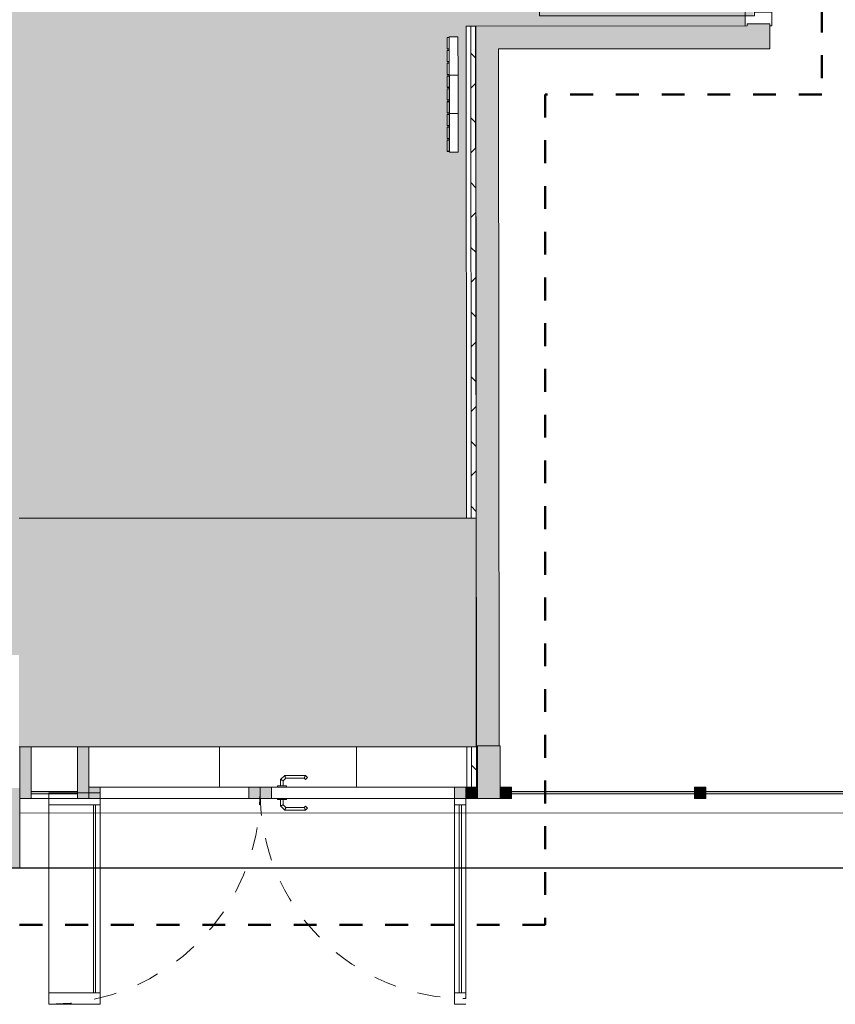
# Model space of a CAD drawing. Header units: metres. Extents: x 82 to 222, y -4 to 154.
# Tile 145 of 214: x 130.48 to 134.05, y 101.84 to 106.14. Entities that reach past the tile are written whole.
import ezdxf

# ---------------------------------------------------------------- set-up
doc = ezdxf.new("R2010")
doc.units = ezdxf.units.M
doc.linetypes.add('Centre', pattern=[0.0125, 0.0025, -0.001875, 0.00625, -0.001875])
doc.linetypes.add('Tiret', pattern=[0.0025, 0.00125, -0.00125])
for name, color, linetype, lineweight, true_color in [('A-AREA', 9, 'Tiret', 5, 0x808080), ('A-DETL', 7, 'Continuous', 5, 0x00a600), ('A-DOOR-FRAM', 7, 'Continuous', 5, 0x2a2a2a)]:
    doc.layers.add(name, color=color, linetype=linetype, lineweight=lineweight, true_color=true_color)
for name, color, linetype, lineweight in [('A-AREA-PATT', 7, 'Continuous', 5), ('A-DETL-GENF', 7, 'Continuous', 5), ('A-DETL-THIN', 7, 'Continuous', 5), ('A-DOOR', 7, 'Continuous', 5), ('A-FLOR', 7, 'Continuous', 5), ('A-FLOR-PATT', 7, 'Continuous', 5), ('A-GLAZ-CURT', 7, 'Continuous', 5), ('A-GLAZ-CWMG', 7, 'Continuous', 5), ('A-WALL', 7, 'Continuous', 5), ('C-TOPO', 7, 'Continuous', 5), ('I-WALL', 7, 'Continuous', 5), ('M-EQPM', 7, 'Continuous', 5)]:
    doc.layers.add(name, color=color, linetype=linetype, lineweight=lineweight)
doc.layers.add('A-WALL-PATT', color=7, linetype='Continuous', true_color=0x2a2a2a)

# ---------------------------------------------------------------- blocks, each defined once
blk = doc.blocks.new('Panneau système - Vitré-4026011-DCE-Plan de reperage des sol- rez de rue-200 - Dépendante 1')
at = {"layer": 'A-GLAZ-CURT', "true_color": 0x2a2a2a}
blk.add_hatch(color=250, dxfattribs=at).paths.add_polyline_path([(-0.3483, 0.005), (-0.4, 0.005), (-0.4, -0.005), (0.4, -0.005), (0.4, 0.005)])
at = {"layer": 'A-GLAZ-CURT'}
for p, q in [((0.4, 0.005), (-0.4, 0.005)), ((-0.4, 0.005), (-0.4, -0.005)), ((0.4, -0.005), (0.4, 0.005)), ((-0.4, -0.005), (0.4, -0.005))]:
    blk.add_line(p, q, dxfattribs=at)
blk = doc.blocks.new('Meneau rectangulaire - 50x50-3250600-DCE-Plan de reperage des sol- rez de rue-200 - Dépendante 1')
at = {"layer": 'A-GLAZ-CWMG', "true_color": 0x2a2a2a}
blk.add_hatch(color=250, dxfattribs=at).paths.add_polyline_path([(-0.025, -0.025), (-0.025, 0.025), (0.025, 0.025), (0.025, -0.025)])
at = {"layer": 'A-GLAZ-CWMG'}
for p, q in [((-0.025, 0.025), (0.025, 0.025)), ((-0.025, -0.025), (-0.025, 0.025)), ((0.025, 0.025), (0.025, -0.025)), ((0.025, -0.025), (-0.025, -0.025))]:
    blk.add_line(p, q, dxfattribs=at)
blk = doc.blocks.new('Meneau rectangulaire - 180 x100-4295281-DCE-Plan de reperage des sol- rez de rue-200 - Dépendante 1')
at = {"layer": 'A-GLAZ-CWMG', "true_color": 0x2a2a2a}
blk.add_hatch(color=250, dxfattribs=at).paths.add_polyline_path([(-0.05, -0.025), (-0.05, 0.205), (0.05, 0.205), (0.05, -0.025)])
at = {"layer": 'A-GLAZ-CWMG'}
for p, q in [((-0.05, 0.205), (0.05, 0.205)), ((-0.05, -0.025), (-0.05, 0.205)), ((0.05, 0.205), (0.05, -0.025)), ((0.05, -0.025), (-0.05, -0.025))]:
    blk.add_line(p, q, dxfattribs=at)
blk = doc.blocks.new('OMD_1PV 2V - PV 2V 90_90-4074773-DCE-Plan de reperage des sol- rez de rue-200 - Dépendante 1')
at = {"layer": 'A-DOOR', "true_color": 0x2a2a2a}
h = blk.add_hatch(color=250, dxfattribs=at)
h.paths.add_polyline_path([(-0.825, 0.025), (-0.825, -0.025), (-0.775, -0.025), (-0.775, 0.025)])
h.paths.add_polyline_path([(0.075, 0.025), (0.025, 0.025), (0.025, -0.025), (0.075, -0.025)])
h = blk.add_hatch(color=250, dxfattribs=at)
h.paths.add_polyline_path([(0.075, 0.025), (0.075, -0.025), (0.125, -0.025), (0.125, 0.025)])
h.paths.add_polyline_path([(0.825, 0.025), (0.775, 0.025), (0.775, -0.025), (0.825, -0.025)])
at = {"layer": 'A-DOOR'}
for p, q in [((-0.825, 0.925), (-0.775, 0.925)), ((-0.775, 0.925), (-0.775, 0)), ((0.775, 0), (0.775, 0.925)), ((0.775, 0.925), (1, 0.925)), ((1, 0.925), (1, 0)), ((-0.825, 0.9), (-0.825, 0)), ((-0.775, 0.875), (-0.825, 0.875)), ((-0.805, 0.875), (-0.805, 0.0525)), ((-0.795, 0.875), (-0.795, 0.0525)), ((1, 0.875), (0.775, 0.875)), ((0.795, 0.875), (0.795, 0.0525)), ((0.805, 0.875), (0.805, 0.0525)), ((-0.775, 0.0525), (-0.825, 0.0525)), ((-0.1225, 0.076), (-0.1314, 0.0671)), ((-0.1314, 0.0671), (-0.1229, 0.0587)), ((-0.1176, 0.064), (-0.1229, 0.0587)), ((-0.0325, 0.076), (-0.1225, 0.076)), ((-0.0375, 0.064), (-0.1176, 0.064)), ((-0.026, 0.0525), (-0.0375, 0.064)), ((-0.014, 0.0575), (-0.0325, 0.076)), ((-0.026, 0.03), (-0.026, 0.0525)), ((-0.014, 0.03), (-0.014, 0.0575)), ((1, 0.0525), (0.775, 0.0525)), ((-0.775, 0.025), (-0.825, 0.025)), ((-0.775, 0.025), (-0.6262, 0.025)), ((-0.775, -0.025), (-0.775, 0.025)), ((-0.04, 0.025), (-0.775, 0.025)), ((-0.04, 0.03), (0, 0.03)), ((-0.04, 0.03), (-0.04, 0.025)), ((0, 0.025), (-0.04, 0.025)), ((0, 0.025), (0, 0.03)), ((0.025, 0.025), (0, 0.025)), ((0.025, 0.025), (0.025, -0.025)), ((0.075, 0.025), (0.025, 0.025)), ((0.075, -0.025), (0.075, 0.025)), ((0.125, 0.025), (0.075, 0.025)), ((0.075, 0.025), (0.075, -0.025)), ((0.125, -0.025), (0.125, 0.025)), ((0.775, 0.025), (0.125, 0.025)), ((0.775, 0.025), (0.775, -0.025)), ((0.825, 0.025), (0.775, 0.025)), ((-0.825, -0.025), (-0.775, -0.025)), ((-0.775, -0.025), (-0.04, -0.025)), ((-0.04, -0.025), (0, -0.025)), ((-0.04, -0.03), (-0.04, -0.025)), ((0, -0.03), (-0.04, -0.03)), ((-0.026, -0.03), (-0.026, -0.0527)), ((-0.014, -0.0577), (-0.014, -0.03)), ((0, -0.03), (0, -0.025)), ((0, -0.025), (0.025, -0.025)), ((0.025, -0.025), (0.075, -0.025)), ((0.075, -0.025), (0.125, -0.025)), ((0.125, -0.025), (0.775, -0.025)), ((1, 0), (0.775, 0)), ((0.775, -0.025), (0.825, -0.025)), ((-0.1228, -0.0587), (-0.1313, -0.0672)), ((-0.1313, -0.0672), (-0.1225, -0.076)), ((-0.1175, -0.064), (-0.1228, -0.0587)), ((-0.1225, -0.076), (-0.0324, -0.076)), ((-0.0373, -0.064), (-0.1175, -0.064)), ((-0.026, -0.0527), (-0.0373, -0.064)), ((-0.0324, -0.076), (-0.014, -0.0577))]:
    blk.add_line(p, q, dxfattribs=at)
at = {"layer": 'A-DOOR', "linetype": 'Tiret'}
for centre, radius, start, end in [((1, 0), 0.925, 90, 180), ((-0.825, 0), 0.9, 360, 90)]:
    blk.add_arc(centre, radius, start, end, dxfattribs=at)
at = {"layer": 'A-DOOR'}
for points in [[(-0.1225, 0.076), (-0.122, 0.0747), (-0.1209, 0.072), (-0.1192, 0.0679), (-0.1181, 0.0653), (-0.1176, 0.064)], [(-0.0325, 0.076), (-0.033, 0.0747), (-0.0342, 0.072), (-0.0358, 0.0679), (-0.037, 0.0653), (-0.0375, 0.064)], [(-0.014, 0.0575), (-0.0153, 0.0569), (-0.018, 0.0558), (-0.022, 0.0541), (-0.0247, 0.053), (-0.026, 0.0525)], [(-0.1175, -0.064), (-0.1181, -0.0653), (-0.1192, -0.068), (-0.1209, -0.0721), (-0.122, -0.0747), (-0.1225, -0.076)], [(-0.0373, -0.064), (-0.0368, -0.0653), (-0.0357, -0.068), (-0.034, -0.0721), (-0.0329, -0.0747), (-0.0324, -0.076)], [(-0.026, -0.0527), (-0.0247, -0.0532), (-0.022, -0.0543), (-0.018, -0.056), (-0.0153, -0.0571), (-0.014, -0.0577)]]:
    blk.add_open_spline(points, degree=3, dxfattribs=at)
blk = doc.blocks.new('Meneau rectangulaire - 50x50-4035749-DCE-Plan de reperage des sol- rez de rue-200 - Dépendante 1')
at = {"layer": 'A-GLAZ-CWMG', "true_color": 0x2a2a2a}
blk.add_hatch(color=250, dxfattribs=at).paths.add_polyline_path([(-0.025, -0.025), (-0.025, 0.025), (0.025, 0.025), (0.025, -0.025)])
at = {"layer": 'A-GLAZ-CWMG'}
for p, q in [((-0.025, 0.025), (0.025, 0.025)), ((-0.025, -0.025), (-0.025, 0.025)), ((0.025, 0.025), (0.025, -0.025)), ((0.025, -0.025), (-0.025, -0.025))]:
    blk.add_line(p, q, dxfattribs=at)
blk = doc.blocks.new('Panneau système - Vitré-4046441-DCE-Plan de reperage des sol- rez de rue-200 - Dépendante 1')
at = {"layer": 'A-GLAZ-CURT', "true_color": 0x2a2a2a}
blk.add_hatch(color=250, dxfattribs=at).paths.add_polyline_path([(-0.1011, 0.005), (-0.1011, -0.005), (0.1011, -0.005), (0.1011, 0.005)])
at = {"layer": 'A-GLAZ-CURT'}
for p, q in [((0.1011, 0.005), (-0.1011, 0.005)), ((-0.1011, 0.005), (-0.1011, -0.005)), ((0.1011, -0.005), (0.1011, 0.005)), ((-0.1011, -0.005), (0.1011, -0.005))]:
    blk.add_line(p, q, dxfattribs=at)
blk = doc.blocks.new('Meneau rectangulaire - 50x180-V33-DCE-Plan de reperage des sol- rez de rue-200 - Dépendante 1')
at = {"layer": 'A-GLAZ-CWMG', "true_color": 0x2a2a2a}
blk.add_hatch(color=250, dxfattribs=at).paths.add_polyline_path([(-0.025, -0.025), (-0.025, 0.2015), (0.025, 0.2015), (0.025, -0.025)])
at = {"layer": 'A-GLAZ-CWMG'}
for p, q in [((-0.025, -0.025), (-0.025, 0.2015)), ((0.025, 0.2015), (0.025, -0.025)), ((0.025, -0.025), (-0.025, -0.025))]:
    blk.add_line(p, q, dxfattribs=at)
blk = doc.blocks.new('Meneau rectangulaire - 50x180-4026775-DCE-Plan de reperage des sol- rez de rue-200 - Dépendante 1')
at = {"layer": 'A-GLAZ-CWMG'}
blk.add_line((130.7335, 102.7386), (130.5312, 102.7386), dxfattribs=at)
blk = doc.blocks.new('Meneau rectangulaire - 50x180-4046443-DCE-Plan de reperage des sol- rez de rue-200 - Dépendante 1')
at = {"layer": 'A-GLAZ-CWMG', "true_color": 0x2a2a2a}
blk.add_hatch(color=250, dxfattribs=at).paths.add_polyline_path([(0, -0.025), (-0.05, -0.025), (-0.05, 0.2015), (0, 0.2015)])
at = {"layer": 'A-GLAZ-CWMG'}
for p, q in [((-0.05, -0.025), (-0.05, 0.2015)), ((0, 0.2015), (0, -0.025)), ((0, -0.025), (-0.05, -0.025))]:
    blk.add_line(p, q, dxfattribs=at)
blk = doc.blocks.new('Meneau rectangulaire - 50x50-4038580-DCE-Plan de reperage des sol- rez de rue-200 - Dépendante 1')
at = {"layer": 'A-GLAZ-CWMG', "true_color": 0x2a2a2a}
blk.add_hatch(color=250, dxfattribs=at).paths.add_polyline_path([(0.025, -0.025), (-0.025, -0.025), (-0.025, 0.025), (0.025, 0.025)])
at = {"layer": 'A-GLAZ-CWMG'}
for p, q in [((-0.025, 0.025), (0.025, 0.025)), ((-0.025, -0.025), (-0.025, 0.025)), ((0.025, 0.025), (0.025, -0.025)), ((0.025, -0.025), (-0.025, -0.025))]:
    blk.add_line(p, q, dxfattribs=at)
blk = doc.blocks.new('Cordivari_ROSY_VT - H__2200 mm__Altezza Standard-4179536-DCE-Plan de reperage des sol- rez de rue-200 - Dépendante 1')
at = {"layer": 'M-EQPM'}
for p, q in [((0.00525, 0.095), (0, 0.095)), ((0, 0.095), (0, 0.057)), ((0.003, 0.10275), (0.003, 0.09725)), ((0.0037, 0.1028), (0.0037, 0.0972)), ((0.0037, 0.1028), (0.0037, 0.0972)), ((0.0037, 0.0972), (0.0037, 0.1028)), ((0.0508, 0.1043), (0.0052, 0.1043)), ((0.0052, 0.1043), (0.0508, 0.1043)), ((0.0052, 0.0957), (0.0508, 0.0957)), ((0.0508, 0.0957), (0.0052, 0.0957)), ((0.05075, 0.105), (0.00525, 0.105)), ((0.00525, 0.095), (0.05075, 0.095)), ((0.06125, 0.095), (0.05075, 0.095)), ((0.0523, 0.0972), (0.0523, 0.1028)), ((0.0523, 0.0972), (0.0523, 0.1028)), ((0.0523, 0.1028), (0.0523, 0.0972)), ((0.053, 0.09725), (0.053, 0.10275)), ((0.059, 0.10275), (0.059, 0.09725)), ((0.0597, 0.1028), (0.0597, 0.0972)), ((0.0597, 0.1028), (0.0597, 0.0972)), ((0.0597, 0.0972), (0.0597, 0.1028)), ((0.1068, 0.1043), (0.0612, 0.1043)), ((0.0612, 0.1043), (0.1068, 0.1043)), ((0.0612, 0.0957), (0.1068, 0.0957)), ((0.1068, 0.0957), (0.0612, 0.0957)), ((0.10675, 0.105), (0.06125, 0.105)), ((0.06125, 0.095), (0.10675, 0.095)), ((0.11725, 0.095), (0.10675, 0.095)), ((0.1083, 0.0972), (0.1083, 0.1028)), ((0.1083, 0.0972), (0.1083, 0.1028)), ((0.1083, 0.1028), (0.1083, 0.0972)), ((0.109, 0.09725), (0.109, 0.10275)), ((0.115, 0.10275), (0.115, 0.09725)), ((0.1157, 0.1028), (0.1157, 0.0972)), ((0.1157, 0.1028), (0.1157, 0.0972)), ((0.1157, 0.0972), (0.1157, 0.1028)), ((0.1628, 0.1043), (0.1172, 0.1043)), ((0.1172, 0.1043), (0.1628, 0.1043)), ((0.1172, 0.0957), (0.1628, 0.0957)), ((0.1628, 0.0957), (0.1172, 0.0957)), ((0.16275, 0.105), (0.11725, 0.105)), ((0.11725, 0.095), (0.16275, 0.095)), ((0.168, 0.095), (0.16275, 0.095)), ((0.1643, 0.0972), (0.1643, 0.1028)), ((0.1643, 0.0972), (0.1643, 0.1028)), ((0.1643, 0.1028), (0.1643, 0.0972)), ((0.165, 0.09725), (0.165, 0.10275)), ((0.168, 0.057), (0.168, 0.095)), ((0, 0.057), (0.168, 0.057))]:
    blk.add_line(p, q, dxfattribs=at)
for centre, radius, start, end in [((0.00525, 0.10275), 0.00225, 90, 180), ((0.00525, 0.09725), 0.00225, 180, 270), ((0.0052, 0.1028), 0.0015, 90, 180), ((0.0052, 0.1028), 0.0015, 90, 180), ((0.0052, 0.1028), 0.0015, 90, 180), ((0.0052, 0.0972), 0.0015, 180, 270), ((0.0052, 0.0972), 0.0015, 180, 270), ((0.0052, 0.0972), 0.0015, 180, 270), ((0.05075, 0.10275), 0.00225, 0, 90), ((0.05075, 0.09725), 0.00225, 270, 360), ((0.0508, 0.1028), 0.0015, 360, 90), ((0.0508, 0.1028), 0.0015, 360, 90), ((0.0508, 0.1028), 0.0015, 0, 90), ((0.0508, 0.0972), 0.0015, 270, 0), ((0.0508, 0.0972), 0.0015, 270, 360), ((0.0508, 0.0972), 0.0015, 270, 0), ((0.06125, 0.10275), 0.00225, 90, 180), ((0.06125, 0.09725), 0.00225, 180, 270), ((0.0612, 0.1028), 0.0015, 90, 180), ((0.0612, 0.1028), 0.0015, 90, 180), ((0.0612, 0.1028), 0.0015, 90, 180), ((0.0612, 0.0972), 0.0015, 180, 270), ((0.0612, 0.0972), 0.0015, 180, 270), ((0.0612, 0.0972), 0.0015, 180, 270), ((0.10675, 0.10275), 0.00225, 360, 90), ((0.10675, 0.09725), 0.00225, 270, 0), ((0.1068, 0.1028), 0.0015, 0, 90), ((0.1068, 0.1028), 0.0015, 0, 90), ((0.1068, 0.1028), 0.0015, 0, 90), ((0.1068, 0.0972), 0.0015, 270, 0), ((0.1068, 0.0972), 0.0015, 270, 0), ((0.1068, 0.0972), 0.0015, 270, 0), ((0.11725, 0.10275), 0.00225, 90, 180), ((0.11725, 0.09725), 0.00225, 180, 270), ((0.1172, 0.1028), 0.0015, 90, 180), ((0.1172, 0.1028), 0.0015, 90, 180), ((0.1172, 0.1028), 0.0015, 90, 180), ((0.1172, 0.0972), 0.0015, 180, 270), ((0.1172, 0.0972), 0.0015, 180, 270), ((0.1172, 0.0972), 0.0015, 180, 270), ((0.16275, 0.10275), 0.00225, 360, 90), ((0.16275, 0.09725), 0.00225, 270, 0), ((0.1628, 0.1028), 0.0015, 0, 90), ((0.1628, 0.1028), 0.0015, 0, 90), ((0.1628, 0.1028), 0.0015, 0, 90), ((0.1628, 0.0972), 0.0015, 270, 0), ((0.1628, 0.0972), 0.0015, 270, 360), ((0.1628, 0.0972), 0.0015, 270, 0)]:
    blk.add_arc(centre, radius, start, end, dxfattribs=at)
blk = doc.blocks.new('Cordivari_ROSY_VT - H__2200 mm__Altezza Standard-V47-DCE-Plan de reperage des sol- rez de rue-200 - Dépendante 1')
at = {"layer": 'M-EQPM'}
for p, q in [((0.00414, 0.095), (0, 0.095)), ((0, 0.095), (0, 0.057)), ((0.003, 0.10275), (0.003, 0.09725)), ((0.0037, 0.1028), (0.0037, 0.0972)), ((0.0037, 0.1028), (0.0037, 0.0972)), ((0.0037, 0.0972), (0.0037, 0.1028)), ((0.0508, 0.1043), (0.0052, 0.1043)), ((0.0052, 0.1043), (0.0508, 0.1043)), ((0.0052, 0.0957), (0.0508, 0.0957)), ((0.0508, 0.0957), (0.0052, 0.0957)), ((0.05075, 0.105), (0.00525, 0.105)), ((0.00525, 0.095), (0.05075, 0.095)), ((0.06125, 0.095), (0.05075, 0.095)), ((0.0523, 0.0972), (0.0523, 0.1028)), ((0.0523, 0.0972), (0.0523, 0.1028)), ((0.0523, 0.1028), (0.0523, 0.0972)), ((0.053, 0.09725), (0.053, 0.10275)), ((0.059, 0.10275), (0.059, 0.09725)), ((0.0597, 0.1028), (0.0597, 0.0972)), ((0.0597, 0.1028), (0.0597, 0.0972)), ((0.0597, 0.0972), (0.0597, 0.1028)), ((0.1068, 0.1043), (0.0612, 0.1043)), ((0.0612, 0.1043), (0.1068, 0.1043)), ((0.0612, 0.0957), (0.1068, 0.0957)), ((0.1068, 0.0957), (0.0612, 0.0957)), ((0.10675, 0.105), (0.06125, 0.105)), ((0.06125, 0.095), (0.10675, 0.095)), ((0.11725, 0.095), (0.10675, 0.095)), ((0.1083, 0.0972), (0.1083, 0.1028)), ((0.1083, 0.0972), (0.1083, 0.1028)), ((0.1083, 0.1028), (0.1083, 0.0972)), ((0.109, 0.09725), (0.109, 0.10275)), ((0.115, 0.10275), (0.115, 0.09725)), ((0.1157, 0.1028), (0.1157, 0.0972)), ((0.1157, 0.1028), (0.1157, 0.0972)), ((0.1157, 0.0972), (0.1157, 0.1028)), ((0.1628, 0.1043), (0.1172, 0.1043)), ((0.1172, 0.1043), (0.1628, 0.1043)), ((0.1172, 0.0957), (0.1628, 0.0957)), ((0.1628, 0.0957), (0.1172, 0.0957)), ((0.16275, 0.105), (0.11725, 0.105)), ((0.11725, 0.095), (0.16275, 0.095)), ((0.168, 0.095), (0.16275, 0.095)), ((0.1643, 0.0972), (0.1643, 0.1028)), ((0.1643, 0.0972), (0.1643, 0.1028)), ((0.1643, 0.1028), (0.1643, 0.0972)), ((0.165, 0.09725), (0.165, 0.10275)), ((0.168, 0.057), (0.168, 0.095)), ((0, 0.057), (0.168, 0.057))]:
    blk.add_line(p, q, dxfattribs=at)
for centre, radius, start, end in [((0.00525, 0.10275), 0.00225, 90, 180), ((0.00525, 0.09725), 0.00225, 180, 270), ((0.0052, 0.1028), 0.0015, 90, 180), ((0.0052, 0.1028), 0.0015, 90, 180), ((0.0052, 0.1028), 0.0015, 90, 180), ((0.0052, 0.0972), 0.0015, 180, 225), ((0.0052, 0.0972), 0.0015, 180, 225), ((0.0052, 0.0972), 0.0015, 180, 225), ((0.0052, 0.0972), 0.0015, 225.01898, 270), ((0.0052, 0.0972), 0.0015, 225.01898, 270), ((0.0052, 0.0972), 0.0015, 225.01898, 270), ((0.05075, 0.10275), 0.00225, 0, 90), ((0.05075, 0.09725), 0.00225, 270, 360), ((0.0508, 0.1028), 0.0015, 360, 90), ((0.0508, 0.1028), 0.0015, 360, 90), ((0.0508, 0.1028), 0.0015, 0, 90), ((0.0508, 0.0972), 0.0015, 270, 0), ((0.0508, 0.0972), 0.0015, 270, 360), ((0.0508, 0.0972), 0.0015, 270, 0), ((0.06125, 0.10275), 0.00225, 90, 180), ((0.06125, 0.09725), 0.00225, 180, 270), ((0.0612, 0.1028), 0.0015, 90, 180), ((0.0612, 0.1028), 0.0015, 90, 180), ((0.0612, 0.1028), 0.0015, 90, 180), ((0.0612, 0.0972), 0.0015, 180, 270), ((0.0612, 0.0972), 0.0015, 180, 270), ((0.0612, 0.0972), 0.0015, 180, 270), ((0.10675, 0.10275), 0.00225, 360, 90), ((0.10675, 0.09725), 0.00225, 270, 0), ((0.1068, 0.1028), 0.0015, 0, 90), ((0.1068, 0.1028), 0.0015, 0, 90), ((0.1068, 0.1028), 0.0015, 0, 90), ((0.1068, 0.0972), 0.0015, 270, 0), ((0.1068, 0.0972), 0.0015, 270, 0), ((0.1068, 0.0972), 0.0015, 270, 0), ((0.11725, 0.10275), 0.00225, 90, 180), ((0.11725, 0.09725), 0.00225, 180, 270), ((0.1172, 0.1028), 0.0015, 90, 180), ((0.1172, 0.1028), 0.0015, 90, 180), ((0.1172, 0.1028), 0.0015, 90, 180), ((0.1172, 0.0972), 0.0015, 180, 270), ((0.1172, 0.0972), 0.0015, 180, 270), ((0.1172, 0.0972), 0.0015, 180, 270), ((0.16275, 0.10275), 0.00225, 360, 90), ((0.16275, 0.09725), 0.00225, 270, 0), ((0.1628, 0.1028), 0.0015, 0, 90), ((0.1628, 0.1028), 0.0015, 0, 90), ((0.1628, 0.1028), 0.0015, 0, 90), ((0.1628, 0.0972), 0.0015, 270, 0), ((0.1628, 0.0972), 0.0015, 270, 360), ((0.1628, 0.0972), 0.0015, 270, 0)]:
    blk.add_arc(centre, radius, start, end, dxfattribs=at)
blk = doc.blocks.new('Tierce _R_ - 1_43m x 2_04m-4006634-DCE-Plan de reperage des sol- rez de rue-200 - Dépendante 1')
at = {"layer": 'A-DOOR'}
for p, q in [((-0.675, 0.958), (-0.715, 0.958)), ((-0.715, 0.958), (-0.715, 0.058)), ((-0.675, 0.058), (-0.675, 0.958)), ((0.675, 0.058), (0.675, 0.588)), ((0.675, 0.588), (0.715, 0.588)), ((0.715, 0.588), (0.715, 0.058)), ((-0.715, 0.058), (-0.675, 0.058)), ((0.715, 0.058), (0.675, 0.058))]:
    blk.add_line(p, q, dxfattribs=at)
at = {"layer": 'A-DOOR', "linetype": 'Tiret'}
for centre, radius, start, end in [((-0.715, 0.058), 0.9, 360, 90), ((0.715, 0.058), 0.53, 90, 180)]:
    blk.add_arc(centre, radius, start, end, dxfattribs=at)
at = {"layer": 'A-DOOR-FRAM', "color": 7}
for p, q in [((-0.76, 0.058), (-0.715, 0.058)), ((-0.715, 0.058), (-0.715, 0.018)), ((0.715, 0.058), (0.76, 0.058)), ((0.715, 0.018), (0.715, 0.058)), ((0.76, 0.058), (0.76, 0.05)), ((-0.715, 0.018), (-0.7, 0.018)), ((-0.7, 0.018), (-0.7, -0.058)), ((0.7, 0.018), (0.715, 0.018)), ((0.7, -0.058), (0.7, 0.018)), ((-0.76, -0.058), (-0.76, -0.05)), ((-0.7, -0.058), (-0.76, -0.058)), ((0.76, -0.058), (0.7, -0.058)), ((0.76, -0.05), (0.76, -0.058))]:
    blk.add_line(p, q, dxfattribs=at)

msp = doc.modelspace()

# ---------------------------------------------------------------- hatches: boundary and pattern name
at = {"layer": 'A-AREA-PATT', "true_color": 0xdbd1b0}
h = msp.add_hatch(color=9, dxfattribs=at)
h.paths.add_polyline_path([(123.5812, 102.9669), (124.581, 102.9679), (124.581, 103.9651), (126.581, 103.9651), (126.581, 102.9676), (127.6812, 102.9679), (127.6812, 103.3659), (130.4785, 103.3659), (130.4785, 103.9651), (132.4366, 103.9651), (132.4346, 106.1168), (133.6553, 106.1171), (133.6553, 106.1621), (133.6904, 106.1622), (133.69, 107.5922), (133.6549, 107.5921), (133.6549, 107.6371), (133.6629, 107.6371), (133.6617, 108.7895), (132.6074, 108.7917), (132.6065, 108.7907), (132.0693, 108.7873), (132.069, 109.9598), (132.0577, 109.9598), (132.0577, 109.9788), (132.0297, 109.9787), (132.0276, 109.9258), (131.9997, 109.9258), (131.9993, 110.2066), (130.9975, 110.2055), (130.9987, 109.4103), (130.9937, 109.4084), (130.9937, 109.4043), (130.9537, 109.4043), (130.9537, 109.4069), (129.5973, 109.4068), (129.5973, 109.4084), (129.5473, 109.4084), (129.5462, 111.235), (128.3043, 111.2346), (128.3035, 106.8084), (122.7432, 106.8084), (122.7436, 106.8584), (122.7601, 106.8584), (122.7601, 107.0584), (122.7432, 107.0584), (122.7436, 107.1084), (122.7601, 107.1084), (122.7601, 107.2467), (122.7432, 107.2467), (122.7436, 107.2967), (122.7601, 107.2967), (122.7601, 107.4328), (122.7432, 107.4328), (122.7436, 107.4828), (122.7601, 107.4828), (122.7601, 107.619), (122.7432, 107.619), (122.7436, 107.669), (122.7601, 107.669), (122.7601, 107.8052), (122.7432, 107.8052), (122.7436, 107.8552), (122.7601, 107.8552), (122.7601, 107.9913), (122.7432, 107.9913), (122.7436, 108.0413), (122.7601, 108.0413), (122.7601, 108.1775), (122.7432, 108.1775), (122.7436, 108.2275), (122.7601, 108.2275), (122.7601, 108.3637), (122.7432, 108.3637), (122.7436, 108.4137), (122.7601, 108.4137), (122.7596, 108.5498), (122.743, 108.5498), (122.7436, 108.5998), (122.7601, 108.5998), (122.7601, 108.6832), (122.7431, 108.6853), (122.7414, 110.9833), (120.8473, 110.9833), (120.8503, 108.9695), (121.2547, 108.9695), (121.2548, 108.8701), (120.801, 108.8686), (120.801, 103.3659), (123.5812, 103.3659), (123.5812, 102.9672)])
h.paths.add_polyline_path([(132.3616, 105.5658), (132.3611, 105.5658), (132.3604, 105.571), (132.3511, 105.571), (132.3518, 105.6166), (132.3611, 105.6166), (132.3603, 105.627), (132.3511, 105.627), (132.3524, 105.6726), (132.361, 105.6726), (132.3603, 105.683), (132.351, 105.683), (132.3524, 105.7286), (132.361, 105.7286), (132.3602, 105.739), (132.351, 105.739), (132.3524, 105.7846), (132.3609, 105.7846), (132.3602, 105.795), (132.3509, 105.795), (132.3524, 105.8406), (132.3609, 105.8406), (132.3601, 105.851), (132.3508, 105.851), (132.3524, 105.8966), (132.3608, 105.8966), (132.3601, 105.907), (132.3508, 105.907), (132.3515, 105.9526), (132.3608, 105.9526), (132.36, 105.963), (132.3507, 105.963), (132.3514, 106.0086), (132.3607, 106.0086), (132.3599, 106.019), (132.3507, 106.019), (132.3514, 106.0646), (132.3606, 106.0646), (132.3622, 106.0698), (132.3986, 106.0698), (132.3976, 105.5658), (132.3617, 105.5658)])
h.paths.add_polyline_path([(132.0297, 109.9907), (132.0577, 109.9908), (132.0577, 110.0098), (132.0693, 110.0098), (132.0689, 110.2066), (132.0296, 110.2058), (132.0297, 109.9908)])
at = {"layer": 'A-DETL-GENF', "true_color": 0x0000ff}
h = msp.add_hatch(color=5, dxfattribs=at)
h.paths.add_polyline_path([(132.4785, 102.9651), (132.4785, 103.9651), (130.4785, 103.9651), (130.4785, 102.9651), (132.2838, 102.9651)])
h.paths.add_polyline_path([(126.581, 102.9651), (126.581, 103.9651), (124.581, 103.9651), (124.581, 102.9651), (125.6958, 102.9651)])
h.paths.add_polyline_path([(119.721, 102.9651), (119.721, 103.9651), (117.721, 103.9651), (117.721, 102.9651), (119.1079, 102.9651)])
at = {"layer": 'A-FLOR-PATT', "true_color": 0x808080}
h = msp.add_hatch(dxfattribs=at)
h.set_pattern_fill('FP_3', color=8, style=0, pattern_type=2)
h.set_pattern_definition([(90, (-65.317, 107.194), (-0.59961, 4e-17), [])])
h.paths.add_polyline_path([(118.8785, 102.7851), (119.581, 102.7851), (119.581, 102.9651), (117.886, 102.9651), (117.886, 102.7851), (118.756, 102.7851), (118.756, 102.7901), (118.77, 102.7901), (118.77, 102.8177), (118.79, 102.8361), (118.8785, 102.8361), (118.8873, 102.8273), (118.8785, 102.8191), (118.8735, 102.8241), (118.7917, 102.8225), (118.782, 102.8128), (118.782, 102.7901), (118.796, 102.7901), (118.796, 102.7851), (118.8768, 102.7851)])
h.paths.add_polyline_path([(125.696, 102.7859), (126.481, 102.7859), (126.481, 102.9651), (124.786, 102.9651), (124.786, 102.7859), (125.656, 102.7859), (125.656, 102.7909), (125.67, 102.7909), (125.67, 102.8186), (125.69, 102.8369), (125.7785, 102.8369), (125.7873, 102.8281), (125.7785, 102.82), (125.7735, 102.8249), (125.6917, 102.8233), (125.682, 102.8136), (125.682, 102.7909), (125.696, 102.7909)])
h.paths.add_polyline_path([(131.6485, 102.7886), (132.4378, 102.7886), (132.4357, 102.9651), (130.7835, 102.9651), (130.7835, 102.7886), (131.6085, 102.7886), (131.6085, 102.7936), (131.6225, 102.7936), (131.6225, 102.8213), (131.6425, 102.8396), (131.731, 102.8396), (131.7398, 102.8308), (131.731, 102.8227), (131.726, 102.8276), (131.6442, 102.826), (131.6345, 102.8163), (131.6345, 102.7936), (131.6485, 102.7936)])
h.paths.add_polyline_path([(114.8711, 102.9649), (115.7229, 102.9651), (115.7179, 106.3597), (114.8703, 106.3595), (114.8711, 103.2442)])
h.paths.add_polyline_path([(120.801, 103.3659), (120.801, 103.3659), (120.8008, 104.4485)])
h.paths.add_polyline_path([(128.3031, 106.8084), (128.3035, 106.8094), (128.3031, 106.8118)])
h.paths.add_polyline_path([(128.3032, 107.1118), (128.3035, 107.1118), (128.3032, 107.1118)])
h.paths.add_polyline_path([(118.0099, 108.8675), (118.3298, 108.8683), (118.3298, 108.9373), (118.3447, 108.9373), (118.3447, 108.9673), (117.5997, 108.9671), (117.5997, 108.9371), (117.6147, 108.9371), (117.6148, 108.8675), (117.7705, 108.8675)])
h.paths.add_polyline_path([(129.5973, 109.4049), (130.3623, 109.4084), (129.5973, 109.4068), (129.5973, 109.4052)])
h.paths.add_polyline_path([(115.9646, 111.0738), (118.0099, 111.0822), (115.9646, 111.0816)])
h.paths.add_polyline_path([(128.3043, 111.2347), (129.5462, 111.235), (129.5462, 111.2853), (128.3043, 111.2847), (128.3043, 111.235)])
at = {"layer": 'A-WALL-PATT', "lineweight": 5}
h = msp.add_hatch(color=256, dxfattribs=at)
h.paths.add_polyline_path([(133.6633, 106.0172), (133.7633, 106.0172), (133.7633, 106.1272), (133.6633, 106.1271), (133.6633, 106.1171)])
h.paths.add_polyline_path([(133.6629, 107.6271), (133.7629, 107.6272), (133.7626, 108.7894), (133.6626, 108.7895)])
at = {"layer": 'A-WALL-PATT', "lineweight": 5, "true_color": 0x7e7e7e}
h = msp.add_hatch(dxfattribs=at)
h.set_pattern_fill('FP_1', color=8, style=0, pattern_type=2)
h.set_pattern_definition([(45, (-65.317, 107.194), (-0.14142136, 0.14142136), []), (135, (-65.317, 107.194), (-0.14142136, -0.14142136), [])])
h.paths.add_polyline_path([(132.4578, 102.7886), (132.4798, 102.7886), (132.4766, 106.1169), (132.4546, 106.1169), (132.4566, 103.9651), (132.4785, 103.9651), (132.4785, 102.9651), (132.4576, 102.9651)])
at = {"layer": 'A-WALL-PATT', "lineweight": 5}
for points in [[(132.4786, 102.9685), (132.5786, 102.9686), (132.5753, 106.1169), (132.4753, 106.1169), (132.4785, 103.0476)], [(132.5754, 106.0169), (133.6633, 106.0171), (133.6633, 106.1171), (132.5753, 106.1169)]]:
    msp.add_hatch(color=256, dxfattribs=at).paths.add_polyline_path(points)
at = {"layer": 'A-WALL-PATT'}
h = msp.add_hatch(color=256, dxfattribs=at)
h.paths.add_polyline_path([(100.9326, 102.4282), (101.6816, 102.4284), (101.6815, 102.7784), (100.9326, 102.7782), (100.9326, 102.7182), (100.9358, 102.7183), (100.9358, 102.6182), (100.9326, 102.6182), (100.9326, 102.4284)])
h.paths.add_polyline_path([(102.9813, 102.4287), (104.4811, 102.429), (104.4811, 102.779), (102.9812, 102.7787)])
h.paths.add_polyline_path([(105.7808, 102.4293), (107.2816, 102.4297), (107.2815, 102.7797), (105.7808, 102.7793), (105.7808, 102.4297)])
h.paths.add_polyline_path([(108.5813, 102.43), (110.0816, 102.4304), (110.0815, 102.7804), (108.5812, 102.78), (108.5813, 102.4304)])
h.paths.add_polyline_path([(111.3813, 102.4307), (112.8816, 102.431), (112.8815, 102.781), (111.3812, 102.7807)])
h.paths.add_polyline_path([(114.1813, 102.4313), (116.6813, 102.4319), (116.6812, 102.7819), (114.1812, 102.7813)])
h.paths.add_polyline_path([(120.7812, 102.4329), (123.5813, 102.4335), (123.5812, 102.7835), (120.7811, 102.7829)])
h.paths.add_polyline_path([(127.6813, 102.4345), (130.4813, 102.4352), (130.4812, 102.7852), (127.6812, 102.7845)])
h.paths.add_polyline_path([(134.5813, 102.4361), (136.8816, 102.4367), (136.8815, 102.7867), (134.5812, 102.7861)])
h.paths.add_polyline_path([(138.1813, 102.437), (139.6816, 102.4373), (139.6815, 102.7873), (138.1812, 102.787), (138.1813, 102.4373)])
h.paths.add_polyline_path([(140.9813, 102.4377), (142.4816, 102.438), (142.4815, 102.788), (140.9812, 102.7877)])
h.paths.add_polyline_path([(143.7813, 102.4383), (145.2816, 102.4387), (145.2815, 102.7887), (143.7812, 102.7883)])
h.paths.add_polyline_path([(146.5813, 102.439), (148.0731, 102.4393), (148.073, 102.7893), (146.5812, 102.789), (146.5813, 102.4393)])
h.paths.add_polyline_path([(149.3727, 102.4396), (149.7813, 102.4397), (149.7812, 102.7897), (149.3727, 102.7896), (149.3727, 102.4397)])

# ---------------------------------------------------------------- linework, layer by layer
at = {"layer": 'A-AREA'}
msp.add_line((132.4796, 102.9685), (132.4835, 102.9685), dxfattribs=at)
at = {"layer": 'A-DETL', "color": 1, "linetype": 'Centre', "lineweight": 50, "true_color": 0xff0000}
for p, q in [((133.9898, 108.5893), (133.9898, 105.8171)), ((133.9898, 105.8171), (132.7804, 105.8171)), ((132.7804, 105.8171), (132.7804, 102.1863)), ((132.7804, 102.1863), (114.3712, 102.1863))]:
    msp.add_line(p, q, dxfattribs=at)
at = {"layer": 'A-DETL-THIN'}
for p, q in [((132.4785, 103.9651), (130.4785, 103.9651)), ((132.4785, 102.9651), (132.4785, 103.9651)), ((130.4785, 102.9651), (132.4785, 102.9651))]:
    msp.add_line(p, q, dxfattribs=at)
at = {"layer": 'A-FLOR'}
msp.add_line((130.4812, 102.6752), (134.5812, 102.6761), dxfattribs=at)
at = {"layer": 'A-WALL', "lineweight": 9}
for p, q in [((132.4566, 103.9651), (132.4546, 106.1169)), ((132.4578, 102.7886), (132.4576, 102.9651))]:
    msp.add_line(p, q, dxfattribs=at)
at = {"layer": 'A-WALL', "lineweight": 20}
for p, q in [((133.6633, 106.1171), (132.4753, 106.1169)), ((132.4753, 106.1169), (132.4775, 103.9651)), ((133.7633, 106.1272), (133.6633, 106.1271)), ((133.6633, 106.1271), (133.6633, 106.1171)), ((133.7633, 106.0172), (133.7633, 106.1272)), ((132.5754, 106.0169), (133.7633, 106.0172)), ((132.5786, 102.9686), (132.5754, 106.0169)), ((132.4785, 103.0476), (132.4786, 102.9685)), ((132.4786, 102.9685), (132.5786, 102.9686)), ((130.4812, 102.7852), (130.4813, 102.4352)), ((127.6813, 102.4345), (130.4813, 102.4352))]:
    msp.add_line(p, q, dxfattribs=at)
at = {"layer": 'A-WALL'}
for p, q in [((130.4812, 102.6752), (134.5812, 102.6761)), ((134.5813, 102.4361), (130.4813, 102.4352))]:
    msp.add_line(p, q, dxfattribs=at)
at = {"layer": 'C-TOPO'}
for p, q in [((132.6057, 102.4341), (126.9744, 102.4328)), ((132.9093, 102.4342), (132.6057, 102.4341)), ((132.9093, 102.4342), (136.1951, 102.435))]:
    msp.add_line(p, q, dxfattribs=at)
at = {"layer": 'I-WALL', "lineweight": 20}
for p, q in [((132.4766, 106.1169), (132.4346, 106.1168)), ((132.4346, 106.1168), (132.4366, 103.9651)), ((132.4798, 102.7886), (132.4766, 106.1169)), ((132.4376, 102.9651), (132.4378, 102.7886)), ((132.4378, 102.7886), (132.4798, 102.7886))]:
    msp.add_line(p, q, dxfattribs=at)

# ---------------------------------------------------------------- block references
at = {"layer": 'A-DOOR', "rotation": 180}
msp.add_blockref('OMD_1PV 2V - PV 2V 90_90-4074773-DCE-Plan de reperage des sol- rez de rue-200 - Dépendante 1', (131.6085, 102.7636), dxfattribs=at)
at = {"layer": 'A-DOOR-FRAM', "color": 7, "rotation": 90.0135285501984}
msp.add_blockref('Tierce _R_ - 1_43m x 2_04m-4006634-DCE-Plan de reperage des sol- rez de rue-200 - Dépendante 1', (133.7131, 106.8772), dxfattribs=at)
at = {"layer": 'A-GLAZ-CURT', "rotation": 180}
for name, p in [('Panneau système - Vitré-4046441-DCE-Plan de reperage des sol- rez de rue-200 - Dépendante 1', (130.6323, 102.7636)), ('Panneau système - Vitré-4026011-DCE-Plan de reperage des sol- rez de rue-200 - Dépendante 1', (133.0335, 102.7636)), ('Panneau système - Vitré-4026011-DCE-Plan de reperage des sol- rez de rue-200 - Dépendante 1', (133.8835, 102.7636))]:
    msp.add_blockref(name, p, dxfattribs=at)
at = {"layer": 'A-GLAZ-CWMG', "extrusion": (0, 0, -1)}
for name, p in [('Meneau rectangulaire - 50x180-4046443-DCE-Plan de reperage des sol- rez de rue-200 - Dépendante 1', (-130.4812, 102.7636)), ('Meneau rectangulaire - 50x180-V33-DCE-Plan de reperage des sol- rez de rue-200 - Dépendante 1', (-130.7585, 102.7636)), ('Meneau rectangulaire - 180 x100-4295281-DCE-Plan de reperage des sol- rez de rue-200 - Dépendante 1', (-132.5335, 102.7636)), ('Meneau rectangulaire - 50x50-4038580-DCE-Plan de reperage des sol- rez de rue-200 - Dépendante 1', (-132.4585, 102.7636)), ('Meneau rectangulaire - 50x50-4035749-DCE-Plan de reperage des sol- rez de rue-200 - Dépendante 1', (-132.6085, 102.7636)), ('Meneau rectangulaire - 50x50-3250600-DCE-Plan de reperage des sol- rez de rue-200 - Dépendante 1', (-133.4585, 102.7636))]:
    msp.add_blockref(name, p, dxfattribs=at)
at = {"layer": 'A-GLAZ-CWMG'}
msp.add_blockref('Meneau rectangulaire - 50x180-4026775-DCE-Plan de reperage des sol- rez de rue-200 - Dépendante 1', (0, 0), dxfattribs=at)
at = {"layer": 'M-EQPM', "rotation": 90.05441783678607}
for name, p in [('Cordivari_ROSY_VT - H__2200 mm__Altezza Standard-4179536-DCE-Plan de reperage des sol- rez de rue-200 - Dépendante 1', (132.4558, 105.9019)), ('Cordivari_ROSY_VT - H__2200 mm__Altezza Standard-V47-DCE-Plan de reperage des sol- rez de rue-200 - Dépendante 1', (132.456, 105.7339)), ('Cordivari_ROSY_VT - H__2200 mm__Altezza Standard-4179536-DCE-Plan de reperage des sol- rez de rue-200 - Dépendante 1', (132.4561, 105.5659))]:
    msp.add_blockref(name, p, dxfattribs=at)

doc.saveas('drawing.dxf')
